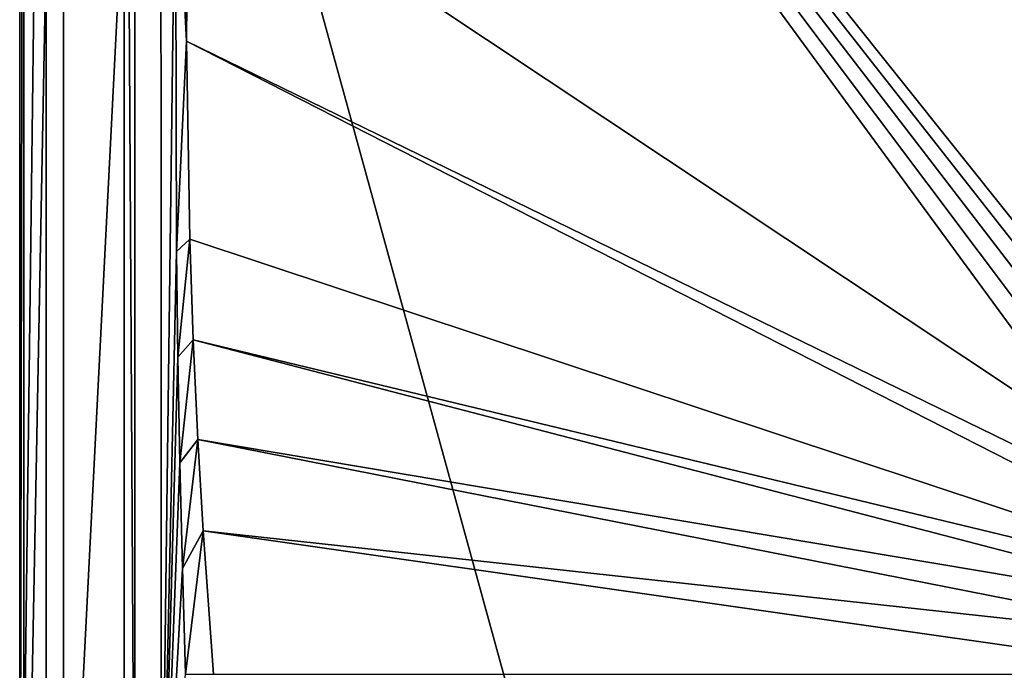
# Model space of a CAD drawing. Header units: metres. Extents: x -1004 to 0, y -808 to 0.
# Tile 10 of 135: x -1004 to -634, y -634 to -390. Entities that reach past the tile are written whole.
import ezdxf

# ---------------------------------------------------------------- set-up
doc = ezdxf.new("R2010")
doc.units = ezdxf.units.M

msp = doc.modelspace()

# ---------------------------------------------------------------- linework, layer by layer
at = {"layer": 'top012'}
for points in [[(-960.700806, -57.206142, 164.559738), (-960.700806, -750.206116, 164.559738), (-964.700806, -57.206142, 164.559738)], [(-960.700806, -750.206116, 164.559738), (-964.700806, -750.206116, 164.559738), (-964.700806, -57.206142, 164.559738)], [(-964.700806, -57.206142, 2061.559814), (-964.700806, -57.206142, 164.559738), (-964.700806, -750.206116, 2061.559814)], [(-964.700806, -57.206142, 164.559738), (-964.700806, -750.206116, 164.559738), (-964.700806, -750.206116, 2061.559814)], [(-960.700806, -57.206142, 2061.559814), (-964.700806, -57.206142, 2061.559814), (-960.700806, -750.206116, 2061.559814)], [(-964.700806, -57.206142, 2061.559814), (-964.700806, -750.206116, 2061.559814), (-960.700806, -750.206116, 2061.559814)], [(-960.700806, -750.206116, 2061.559814), (-960.700806, -750.206116, 164.559738), (-960.700806, -57.206142, 2061.559814)], [(-960.700806, -750.206116, 164.559738), (-960.700806, -57.206142, 164.559738), (-960.700806, -57.206142, 2061.559814)]]:
    msp.add_3dface(points, dxfattribs=at)
at = {"layer": 'top0123411'}
for points in [[(-994.037292, -10), (-1004.037292, -804.032166), (-1004.037292, 0)], [(-1004.037292, 0), (-1004.037292, -804.032166), (-1002.510071, -1.527202, 175)], [(-1004.037292, -804.032166), (-1002.510071, -802.504944, 175), (-1002.510071, -1.527202, 175)], [(-1002.510071, -1.527202, 175), (-1002.510071, -802.504944, 175), (-987.575928, -20.921553, 175)], [(-994.037292, -10), (-994.037292, -794.032166), (-1004.037292, -804.032166)], [(-994.037292, -794.032166), (-994.037292, -10), (-994.037292, -794.032166, 90)], [(-994.037292, -10), (-994.037292, -10, 90), (-994.037292, -794.032166, 90)], [(-994.037292, -794.032166, 90), (-994.037292, -10, 90), (-787.024658, -763.271118, 90)], [(-787.024658, -763.271118, 90), (-994.037292, -10, 90), (-533.424561, -638.481384, 90)], [(-994.037292, -10, 90), (-526.238708, -632.856445, 90), (-533.424561, -638.481384, 90)], [(-10, -10, 90), (-502.018646, -625.846375, 90), (-994.037292, -10, 90)], [(-502.018646, -625.846375, 90), (-510.034576, -626.560547, 90), (-994.037292, -10, 90)], [(-994.037292, -10, 90), (-510.034576, -626.560547, 90), (-518.256042, -628.853394, 90)], [(-518.256042, -628.853394, 90), (-526.238708, -632.856445, 90), (-994.037292, -10, 90)], [(-987.575928, -20.921553, 175), (-1002.510071, -802.504944, 175), (-987.575928, -783.110596, 175)], [(-987.575928, -783.110596, 163.059708), (-950.935486, -64.630676, 163.059708), (-987.575928, -20.921553, 163.059708)], [(-987.575928, -783.110596, 175), (-987.575928, -783.110596, 163.059708), (-987.575928, -20.921553, 175)], [(-987.575928, -783.110596, 163.059708), (-987.575928, -20.921553, 163.059708), (-987.575928, -20.921553, 175)], [(-950.816833, -739.955444, 163.059708), (-950.935486, -64.630676, 163.059708), (-987.575928, -783.110596, 163.059708)], [(-950.816833, -739.955444, 163.059708), (-945.404663, -317.683228, 138.227234), (-950.935486, -64.630676, 163.059708)], [(-940.71405, -322.342346, 114.396553), (-513.875122, -606.131226, 109.443001), (-597.805054, -78.120209, 118.65947)], [(-945.113525, -476.788971, 137.038986), (-945.404663, -317.683228, 138.227234), (-950.816833, -739.955444, 163.059708)], [(-945.113525, -476.788971, 137.038986), (-941.270203, -397.7117, 113.080978), (-945.404663, -317.683228, 138.227234)], [(-941.270203, -397.7117, 113.080978), (-940.71405, -322.342346, 114.396553), (-945.404663, -317.683228, 138.227234)], [(-940.71405, -322.342346, 114.396553), (-941.270203, -397.7117, 113.080978), (-513.875122, -606.131226, 109.443001)], [(-940.0625, -472.166809, 111.781357), (-941.270203, -397.7117, 113.080978), (-945.113525, -476.788971, 137.038986)], [(-941.270203, -397.7117, 113.080978), (-526.001953, -609.617432, 109.382149), (-513.875122, -606.131226, 109.443001)], [(-941.270203, -397.7117, 113.080978), (-940.0625, -472.166809, 111.781357), (-526.001953, -609.617432, 109.382149)], [(-944.537354, -516.559998, 136.816986), (-940.0625, -472.166809, 111.781357), (-945.113525, -476.788971, 137.038986)], [(-938.775574, -510.021759, 111.120598), (-940.0625, -472.166809, 111.781357), (-944.537354, -516.559998, 136.816986)], [(-940.0625, -472.166809, 111.781357), (-938.775574, -510.021759, 111.120598), (-526.001953, -609.617432, 109.382149)], [(-944.537354, -516.559998, 136.816986), (-945.113525, -476.788971, 137.038986), (-950.816833, -739.955444, 163.059708)], [(-943.76825, -556.325623, 136.619598), (-938.775574, -510.021759, 111.120598), (-944.537354, -516.559998, 136.816986)], [(-937.047791, -547.533569, 110.465828), (-938.775574, -510.021759, 111.120598), (-943.76825, -556.325623, 136.619598)], [(-526.001953, -609.617432, 109.382149), (-938.775574, -510.021759, 111.120598), (-536.392456, -614.846802, 109.290871)], [(-938.775574, -510.021759, 111.120598), (-937.047791, -547.533569, 110.465828), (-536.392456, -614.846802, 109.290871)], [(-944.537354, -516.559998, 136.816986), (-950.816833, -739.955444, 163.059708), (-943.76825, -556.325623, 136.619598)], [(-942.807739, -596.084167, 136.443268), (-937.047791, -547.533569, 110.465828), (-943.76825, -556.325623, 136.619598)], [(-942.807739, -596.084167, 136.443268), (-935.06543, -581.893372, 109.866074), (-937.047791, -547.533569, 110.465828)], [(-536.392456, -614.846802, 109.290871), (-937.047791, -547.533569, 110.465828), (-548.091431, -624.124634, 109.128922)], [(-937.047791, -547.533569, 110.465828), (-935.06543, -581.893372, 109.866074), (-548.091431, -624.124634, 109.128922)], [(-950.816833, -739.955444, 163.059708), (-942.807739, -596.084167, 136.443268), (-943.76825, -556.325623, 136.619598)], [(-941.654846, -635.832581, 136.283875), (-935.06543, -581.893372, 109.866074), (-942.807739, -596.084167, 136.443268)], [(-931.173462, -635.794861, 108.925217), (-935.06543, -581.893372, 109.866074), (-941.654846, -635.832581, 136.283875)], [(-548.091431, -624.124634, 109.128922), (-935.06543, -581.893372, 109.866074), (-557.370667, -635.821777, 108.924751)], [(-935.06543, -581.893372, 109.866074), (-931.173462, -635.794861, 108.925217), (-557.370667, -635.821777, 108.924751)], [(-950.816833, -739.955444, 163.059708), (-941.654846, -635.832581, 136.283875), (-942.807739, -596.084167, 136.443268)]]:
    msp.add_3dface(points, dxfattribs=at)

doc.saveas('drawing.dxf')
